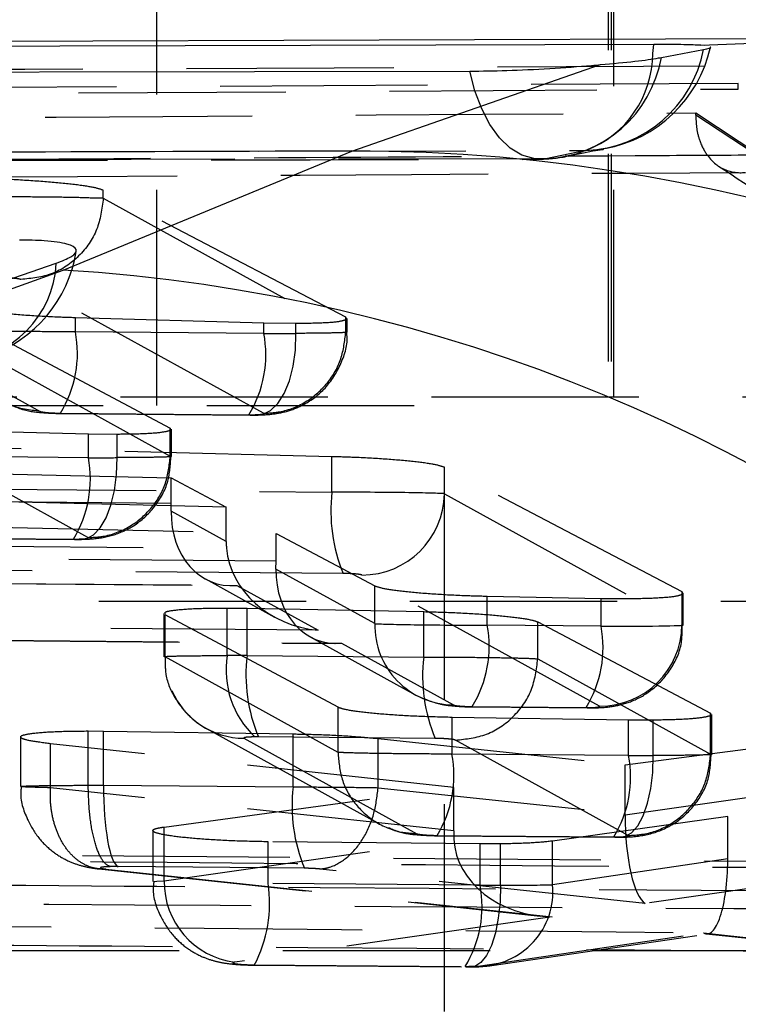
# Model space of a CAD drawing. Extents: x 15 to 185, y 7 to 146.
# Tile 17 of 39: x 94.14 to 96.34, y 29.71 to 32.72. Entities that reach past the tile are written whole.
import ezdxf

# ---------------------------------------------------------------- set-up
doc = ezdxf.new("R2010")
doc.units = 0
doc.header["$LTSCALE"] = 0.5
doc.linetypes.add('HIDDEN', pattern=[1.905, 1.27, -0.635])
doc.layers.get('0').update_dxf_attribs({"linetype": 'CONTINUOUS'})

msp = doc.modelspace()

# ---------------------------------------------------------------- linework, layer by layer
at = {"color": 7, "linetype": 'HIDDEN'}
for p, q in [((94.5606, 31.5432), (94.5606, 34.2182)), ((94.5606, 31.5682), (94.5606, 34.2182)), ((95.9427, 34.2182), (95.9427, 31.5682)), ((95.9525, 34.2182), (95.9525, 31.5682)), ((95.9606, 31.5682), (95.9606, 34.2182)), ((96.3416, 32.5291), (88.6061, 32.485)), ((96.3416, 32.5119), (96.3416, 32.5291)), ((88.6061, 32.4667), (96.3416, 32.5119)), ((96.2115, 32.4323), (96.2116, 32.4387)), ((96.2116, 32.4387), (99.7303, 30.119)), ((95.875, 32.3239), (95.7522, 32.2988)), ((94.3964, 32.1779), (94.3964, 32.2022)), ((95.1391, 31.8133), (94.3964, 32.2022)), ((94.3964, 32.1778), (94.3964, 32.1779)), ((94.3964, 32.1779), (95.1391, 31.7682)), ((94.8867, 31.5193), (94.1442, 31.9288)), ((94.3112, 31.7688), (94.3112, 31.8127)), ((94.3112, 31.8127), (94.8883, 31.7962)), ((95.1391, 31.7683), (95.1391, 31.8133)), ((95.1416, 31.8094), (95.1391, 31.8133)), ((95.143, 31.7675), (95.143, 31.8094)), ((94.8883, 31.7639), (94.8883, 31.7962)), ((94.8883, 31.7962), (94.9864, 31.7949)), ((94.9864, 31.764), (94.9864, 31.7949)), ((94.0723, 31.754), (94.6016, 31.4741)), ((94.8883, 31.7639), (94.3112, 31.7688)), ((95.1391, 31.7682), (95.1391, 31.7683)), ((94.0723, 31.6797), (94.6016, 31.3877)), ((94.0057, 31.634), (94.203, 31.5251)), ((99.847, 31.5682), (84.56, 31.5682)), ((93.7611, 31.5432), (95.4419, 31.5432)), ((95.4419, 12.5432), (95.4419, 31.5432)), ((94.2654, 31.5198), (94.8427, 31.5149)), ((94.2689, 31.5188), (94.8462, 31.5139)), ((94.3507, 31.4559), (93.8096, 31.4697)), ((94.6016, 31.4741), (94.6012, 31.4703)), ((94.6016, 31.3878), (94.6016, 31.4741)), ((94.6055, 31.387), (94.6055, 31.4703)), ((95.0969, 31.3865), (92.9705, 31.4397)), ((94.3507, 31.3834), (94.3507, 31.4559)), ((94.4385, 31.4548), (94.3507, 31.4559)), ((94.4385, 31.3835), (94.4385, 31.4548)), ((94.3492, 31.1387), (93.82, 31.4306)), ((94.3507, 31.3834), (93.8096, 31.388)), ((94.6016, 31.3877), (94.6016, 31.3878)), ((95.0969, 31.2779), (95.0969, 31.3865)), ((93.1232, 31.3576), (94.6045, 31.3215)), ((95.4412, 31.2731), (95.4412, 31.354)), ((96.1692, 30.9723), (95.4412, 31.354)), ((94.6045, 31.2436), (94.6045, 31.3215)), ((94.6045, 31.3215), (94.773, 31.2322)), ((92.9705, 31.296), (95.0969, 31.2779)), ((95.4412, 31.2731), (96.1692, 30.8716)), ((94.6045, 31.2436), (93.1232, 31.2562)), ((94.773, 31.2322), (93.8841, 31.2528)), ((94.773, 31.1264), (94.773, 31.2322)), ((94.773, 31.1264), (94.6043, 31.2195)), ((94.0368, 31.1712), (94.9255, 31.1514)), ((93.7637, 31.139), (94.3051, 31.1344)), ((93.7672, 31.138), (94.3085, 31.1334)), ((94.9255, 31.0665), (94.9255, 31.1514)), ((94.9255, 31.1514), (95.2281, 30.9911)), ((93.8841, 31.1139), (94.7738, 31.1064)), ((95.1314, 31.0289), (93.0051, 31.047)), ((94.9255, 31.0665), (94.0368, 31.0741)), ((95.2281, 30.8754), (94.9253, 31.0424)), ((95.9168, 30.6226), (95.1888, 31.0241)), ((93.0774, 31.0072), (94.8055, 30.9925)), ((93.0809, 31.0062), (94.7876, 30.9917)), ((94.7091, 31.0122), (94.9204, 30.8957)), ((94.8055, 30.9925), (95.0543, 30.8552)), ((95.2281, 30.8754), (95.2281, 30.9911)), ((95.5724, 30.8705), (95.5724, 30.9597)), ((95.5724, 30.9597), (95.9213, 30.9528)), ((96.1692, 30.8716), (96.1692, 30.9723)), ((96.1715, 30.9683), (96.1692, 30.9723)), ((96.1731, 30.8709), (96.1731, 30.9683)), ((100.7333, 30.9432), (92.7581, 30.9432)), ((95.9213, 30.8676), (95.9213, 30.9528)), ((94.5823, 30.9063), (94.5823, 30.7741)), ((94.5863, 30.7734), (94.5863, 30.9024)), ((95.1155, 30.6192), (94.5863, 30.9024)), ((94.7762, 30.7777), (94.7762, 30.9232)), ((94.7762, 30.9232), (94.8368, 30.9226)), ((94.8368, 30.9226), (95.3779, 30.9121)), ((94.8368, 30.7777), (94.8368, 30.9226)), ((95.3779, 30.7731), (95.3779, 30.9121)), ((95.9213, 30.8676), (95.5724, 30.8705)), ((95.7274, 30.7678), (95.7274, 30.8805)), ((95.7274, 30.8805), (96.2567, 30.6015)), ((95.0543, 30.8552), (93.9187, 30.8649)), ((93.991, 30.8251), (95.1265, 30.8154)), ((93.9944, 30.8241), (95.1086, 30.8146)), ((95.0301, 30.8352), (95.3541, 30.6565)), ((95.1265, 30.8154), (95.4692, 30.6264)), ((94.8368, 30.7777), (95.3779, 30.7731)), ((95.1155, 30.4814), (94.5863, 30.7734)), ((95.7274, 30.7677), (95.7274, 30.7678)), ((95.7274, 30.7678), (96.2567, 30.4759)), ((95.1155, 30.4815), (95.1155, 30.6192)), ((95.5266, 30.6215), (95.8755, 30.6186)), ((95.5301, 30.6206), (95.879, 30.6176)), ((96.2567, 30.6015), (96.2563, 30.5975)), ((96.2567, 30.4759), (96.2567, 30.6015)), ((96.2606, 30.4751), (96.2606, 30.5975)), ((95.4646, 30.4761), (95.4646, 30.5884)), ((96.0057, 30.5802), (95.4646, 30.5884)), ((96.0057, 30.4715), (96.0057, 30.5802)), ((96.081, 30.5799), (96.0057, 30.5802)), ((96.081, 30.4716), (96.081, 30.5799)), ((94.3503, 30.3805), (94.3503, 30.5468)), ((94.3503, 30.5468), (94.3973, 30.5464)), ((94.3973, 30.5464), (94.9779, 30.5378)), ((94.3973, 30.3805), (94.3973, 30.5464)), ((94.7123, 30.5545), (95.2415, 30.2625)), ((94.9779, 30.3755), (94.9779, 30.5378)), ((94.1433, 30.5284), (94.1433, 30.3769)), ((94.2346, 30.3731), (94.2346, 30.5077)), ((95.4699, 30.3735), (94.2346, 30.5077)), ((94.8274, 30.5243), (95.3566, 30.2324)), ((95.4126, 30.5241), (94.8714, 30.5287)), ((95.2383, 30.3732), (95.2383, 30.5238)), ((95.2383, 30.5238), (95.9952, 30.4431)), ((96.0043, 30.2269), (95.4751, 30.5187)), ((95.9952, 30.4431), (96.4821, 30.5062)), ((95.1155, 30.4815), (95.1155, 30.4814)), ((96.0057, 30.4715), (95.4646, 30.4761)), ((96.2567, 30.4759), (96.2567, 30.4759)), ((95.9952, 30.2934), (95.9952, 30.4431)), ((94.2346, 30.3731), (94.2345, 30.3731)), ((95.4699, 30.2413), (94.2346, 30.3731)), ((94.3503, 30.3804), (94.3503, 30.3805)), ((94.3503, 30.3804), (94.3973, 30.3804)), ((94.3973, 30.3805), (94.9779, 30.3755)), ((94.3973, 30.3804), (94.3973, 30.3805)), ((94.5828, 30.2528), (95.4699, 30.3735)), ((95.2383, 30.3732), (95.2383, 30.3732)), ((95.2383, 30.3732), (95.9952, 30.2934)), ((95.4699, 30.2413), (95.4699, 30.3735)), ((95.9952, 30.29), (96.4821, 30.3594)), ((96.3095, 30.2845), (95.7728, 30.2097)), ((96.3095, 30.1549), (96.3095, 30.2845)), ((97.1591, 30.1963), (96.3095, 30.2845)), ((94.5485, 30.2416), (94.5485, 30.086)), ((94.5828, 30.0881), (94.5828, 30.2528)), ((94.5828, 30.0881), (95.4705, 30.215)), ((94.9014, 30.08), (94.9014, 30.2077)), ((95.5507, 30.2013), (94.9014, 30.2077)), ((95.4187, 30.2271), (95.96, 30.2225)), ((95.4222, 30.2261), (95.9634, 30.2215)), ((95.7728, 30.0761), (95.7728, 30.2097)), ((99.7303, 30.119), (93.4058, 30.1724)), ((95.5507, 30.0744), (95.5507, 30.2013)), ((95.6132, 30.2013), (95.5507, 30.2013)), ((95.6132, 30.0744), (95.6132, 30.2013)), ((96.3095, 30.1549), (95.7728, 30.0761)), ((97.1591, 30.0609), (96.3095, 30.1516)), ((94.3833, 30.1245), (95.7348, 29.9802)), ((94.4042, 30.1241), (95.7715, 29.9781)), ((94.4418, 30.1314), (94.4185, 30.1314)), ((95.0125, 30.1265), (94.4418, 30.1314)), ((96.0567, 30.0189), (95.0597, 30.1242)), ((96.6982, 30.1104), (96.0567, 30.0189)), ((95.5507, 30.0744), (94.9014, 30.08)), ((95.7715, 29.9781), (94.799, 29.8391)), ((95.5443, 29.827), (96.2353, 29.9286)), ((95.5862, 29.8287), (96.2482, 29.926)), ((96.2353, 29.9286), (97.3277, 29.8119)), ((96.2435, 29.9259), (97.3069, 29.8123)), ((102.2493, 29.8741), (92.3434, 29.8741)), ((94.8555, 29.8309), (94.859, 29.83)), ((94.8555, 29.8309), (95.5048, 29.8254)), ((94.859, 29.83), (95.5083, 29.8244))]:
    msp.add_line(p, q, dxfattribs=at)
at = {"color": 7, "linetype": 'CONTINUOUS'}
for p, q in [((96.5062, 32.6659), (87.2891, 32.6343)), ((96.2366, 32.645), (96.2268, 32.6458)), ((96.1059, 32.6088), (96.2348, 32.6334)), ((95.1573, 32.3222), (95.9198, 32.5866)), ((94.2738, 31.9578), (95.1573, 32.3222)), ((88.8693, 30.0003), (94.2738, 31.9578)), ((94.0533, 31.9104), (94.2523, 31.9789))]:
    msp.add_line(p, q, dxfattribs=at)
at = {"color": 8, "linetype": 'CONTINUOUS'}
for p, q in [((96.0797, 32.6206), (96.0833, 32.6483)), ((96.2268, 32.6458), (96.4999, 32.6577))]:
    msp.add_line(p, q, dxfattribs=at)
at = {"color": 7, "linetype": 'CONTINUOUS', "flags": 128}
for points in [[(96.0833, 32.6483), (95.4154, 32.6465), (92.7253, 32.6394), (87.4615, 32.6247)], [(86.8913, 32.5523), (87.5534, 32.5535), (90.2436, 32.5582), (95.5194, 32.5667)]]:
    msp.add_lwpolyline(points, dxfattribs=at)
at = {"color": 7, "linetype": 'HIDDEN', "flags": 128}
for points in [[(95.7522, 32.2988), (95.715, 32.2989), (95.6784, 32.3098), (95.6432, 32.3312), (95.6104, 32.3625), (95.5809, 32.4029), (95.5555, 32.4513), (95.5348, 32.5064), (95.5194, 32.5667)], [(87.2517, 32.3032), (87.9244, 32.3049), (90.615, 32.3116), (95.875, 32.3239)], [(95.7522, 32.2988), (95.0795, 32.2975), (92.3889, 32.2921), (87.1229, 32.281)], [(94.8596, 31.515), (94.8846, 31.5159), (94.9088, 31.5274), (94.9312, 31.549), (94.9507, 31.5799), (94.9666, 31.6185), (94.9781, 31.6634), (94.9848, 31.7126), (94.9864, 31.764)], [(94.3202, 31.1344), (94.3435, 31.1353), (94.3661, 31.1468), (94.3869, 31.1684), (94.4051, 31.1992), (94.4199, 31.2379), (94.4307, 31.2828), (94.437, 31.332), (94.4385, 31.3835)], [(95.9731, 30.2225), (95.9943, 30.2234), (96.0147, 30.2348), (96.0337, 30.2564), (96.0503, 30.2872), (96.0638, 30.3259), (96.0737, 30.3709), (96.0795, 30.4201), (96.081, 30.4716)], [(94.5508, 30.086), (94.5608, 30.0873), (94.5827, 30.0881), (94.5828, 30.0881), (94.5828, 30.0881)], [(95.6132, 30.0744), (95.6117, 30.023), (95.6064, 29.9737), (95.5975, 29.9288), (95.5853, 29.8901), (95.5703, 29.8593), (95.5532, 29.8377), (95.5348, 29.8262), (95.5158, 29.8254)]]:
    msp.add_lwpolyline(points, dxfattribs=at)
at = {"color": 7, "linetype": 'HIDDEN'}
for centre, radius, start, end in [((95.8617, 32.7032), 0.3796, 272.0136, 349.4012), ((95.7596, 32.6224), 0.3201, 291.1295, 359.6763), ((95.8603, 32.7291), 0.406, 280.2905, 347.2843), ((95.7374, 32.6724), 0.3739, 272.2617, 350.2114), ((95.7335, 32.7035), 0.406, 270.109, 282.4892), ((93.9124, 32.079), 0.406, 288.991, 350.9344), ((93.9388, 31.9934), 0.3139, 272.8302, 357.3456), ((93.9661, 31.7036), 0.3512, 328.4454, 10.6997), ((94.5411, 31.6987), 0.3532, 328.6341, 10.6363), ((94.0042, 31.3182), 0.3526, 328.5767, 10.656), ((95.5939, 31.22), 0.5004, 173.3538, 202.4512), ((95.1892, 31.2761), 0.252, 269.9216, 359.313), ((95.4718, 30.8702), 0.2438, 178.7785, 269.3827), ((95.2273, 30.8053), 0.3512, 328.4451, 10.7003), ((95.5762, 30.8024), 0.3512, 328.4457, 10.6994), ((95.9171, 30.8746), 0.252, 269.9212, 359.3136), ((95.0523, 30.7324), 0.2797, 170.6774, 226.7388), ((95.3327, 30.7198), 0.4993, 173.3431, 202.5085), ((95.8746, 30.7154), 0.5, 173.3779, 202.501), ((94.8295, 30.7669), 0.2426, 203.2733, 269.5238), ((95.1194, 30.4109), 0.3512, 328.4446, 10.7), ((95.6597, 30.4063), 0.3521, 328.5259, 10.6723), ((95.4744, 30.3177), 0.4999, 173.3495, 202.477), ((94.8305, 30.0848), 0.2477, 179.2358, 262.6981), ((94.5034, 30.0188), 0.4026, 332.0328, 8.7401), ((95.206, 30.0092), 0.3508, 328.4032, 10.714), ((95.5463, 30.0546), 0.2275, 269.4953, 5.4217)]:
    msp.add_arc(centre, radius, start, end, dxfattribs=at)
at = {"color": 7, "linetype": 'CONTINUOUS'}
for centre, radius, start, end in [((95.1608, 27.1351), 5.1872, 12.2565, 90.0387), ((93.9606, 26.8364), 5.1309, 11.4027, 86.501)]:
    msp.add_arc(centre, radius, start, end, dxfattribs=at)
at = {"color": 7, "linetype": 'HIDDEN'}
for centre, major_axis, ratio, start_param, end_param in [((94.8403, 31.7683), (0.3004, -0.0011), 0.01443, 4.87297, 5.220642), ((94.8347, 31.5193), (0.0504, -0.0011), 0.085986, 4.874779, 5.231165), ((94.3025, 31.3879), (0.3008, -0.0011), 0.014535, 4.873289, 5.181483), ((95.1451, 31.2735), (0.3, -0.0011), 0.014338, 0.161265, 1.732242), ((94.5644, 31.2436), (0, 0.25), 0.160491, 4.615705, 4.712391), ((94.8111, 31.2415), (0.0641, 0.2444), 0.804625, 1.86692, 3.429328), ((94.2969, 31.1389), (0.0508, -0.0012), 0.085986, 4.875123, 5.190968), ((95.0198, 31.1264), (0.0001, 0.251), 0.983159, 1.571321, 1.65123), ((95.0599, 31.1043), (0.2798, -0.0733), 0.854793, 3.430696, 4.913195), ((94.8854, 31.0665), (0, 0.25), 0.160491, 4.615705, 4.712391), ((95.1321, 31.0644), (0.0641, 0.2444), 0.804625, 1.86692, 3.429328), ((95.1395, 31.0245), (0.05, -0.0011), 0.085986, 0.163163, 1.734139), ((95.5242, 30.875), (0.3, -0.0011), 0.014338, 3.30284, 4.874016), ((95.8731, 30.872), (0.3, -0.0011), 0.014338, 4.874016, 6.444451), ((94.8859, 30.7728), (0.3052, -0.0012), 0.015554, 1.732655, 1.93854), ((95.5186, 30.626), (0.05, -0.0011), 0.085986, 3.304737, 4.875913), ((95.8674, 30.623), (0.05, -0.0011), 0.085986, 4.875913, 6.446348), ((94.8803, 30.5238), (0.0552, -0.0013), 0.085986, 1.734559, 1.939033), ((95.9574, 30.476), (0.3013, -0.0012), 0.014644, 4.873573, 5.135309), ((94.4474, 30.3804), (0.0012, 0.25), 0.200181, 1.571835, 3.053946), ((95.8748, 30.2878), (0.0035, 0.2508), 0.480296, 4.728003, 4.741438), ((96.0623, 30.268), (-0.0046, 0.2517), 0.265955, 1.478331, 2.989588), ((95.5904, 30.2471), (0.0036, 0.2508), 0.48038, 1.600898, 1.705906), ((95.7771, 30.2271), (0.3068, 0.0055), 0.811485, 3.168305, 4.67964), ((95.9517, 30.227), (0.0513, -0.0012), 0.085986, 4.875431, 5.144359), ((96.2409, 30.1776), (-0.005, 0.2518), 0.271877, 2.987242, 4.603584), ((96.1222, 30.1601), (-0.0088, 0.2505), 0.746687, 4.65184, 4.665124), ((95.5018, 30.0791), (0.3031, -0.0012), 0.01508, 4.874259, 5.088238), ((95.501, 30.0793), (0.3049, -0.0012), 0.015501, 5.089236, 5.812892), ((95.4962, 29.8301), (0.0531, -0.0012), 0.085986, 4.876169, 5.090305), ((95.4953, 29.8303), (0.0549, -0.0012), 0.085986, 5.094851, 5.812255)]:
    msp.add_ellipse(centre, major_axis=major_axis, ratio=ratio, start_param=start_param, end_param=end_param, dxfattribs=at)
at = {"color": 7, "linetype": 'CONTINUOUS'}
for points, knots in [([(96.2268, 32.6458), (96.2114, 32.6465), (96.1771, 32.6481), (96.1166, 32.6482), (96.0833, 32.6483)], [0, 0, 0, 0, 0.450485, 1, 1, 1, 1]), ([(96.2348, 32.6334), (96.2484, 32.6358), (96.2625, 32.6383), (96.2559, 32.6399), (96.2557, 32.64)], [0, 0, 0, 0, 0.967572, 1, 1, 1, 1]), ([(95.5194, 32.5667), (95.5562, 32.5672), (95.632, 32.5681), (95.7645, 32.5746), (95.8621, 32.5815), (95.9107, 32.5858), (95.9198, 32.5866)], [0, 0, 0, 0, 0.297634, 0.612617, 0.927289, 1, 1, 1, 1]), ([(95.9198, 32.5866), (95.9567, 32.5901), (96.0304, 32.597), (96.0838, 32.6044), (96.1029, 32.6082), (96.1059, 32.6088)], [0, 0, 0, 0, 0.457272, 0.914448, 1, 1, 1, 1]), ([(95.1573, 32.3222), (93.4892, 32.3166), (90.3736, 32.306), (87.2565, 32.2949), (85.8082, 32.2898)], [0, 0, 0, 0, 0.5353792, 1, 1, 1, 1]), ([(94.2523, 31.9789), (94.2694, 31.9856), (94.3069, 32.0004), (94.3203, 32.0213), (94.2916, 32.0383), (94.2275, 32.0482), (94.1661, 32.0493), (94.1394, 32.0498)], [0, 0, 0, 0, 0.180179, 0.397491, 0.614814, 0.832134, 1, 1, 1, 1])]:
    msp.add_open_spline(points, degree=3, knots=knots, dxfattribs=at)
at = {"color": 7, "linetype": 'HIDDEN'}
for points, knots in [([(87.9842, 32.5423), (89.7256, 32.5511), (92.7296, 32.5662), (95.7353, 32.5802), (96.9985, 32.586)], [0, 0, 0, 0, 0.579719, 1, 1, 1, 1]), ([(89.4556, 32.3951), (89.5177, 32.3955), (90.0281, 32.399), (92.2801, 32.4139), (94.4701, 32.4277), (96.2116, 32.4387)], [0, 0, 0, 0, 0.027574, 0.226656, 1, 1, 1, 1]), ([(96.2115, 32.4323), (96.2119, 32.4194), (96.2128, 32.3902), (96.2248, 32.3453), (96.2528, 32.2947), (96.3006, 32.2597), (96.3413, 32.2543), (96.3628, 32.2568), (96.3632, 32.2569)], [0, 0, 0, 0, 0.084474, 0.19149, 0.36072, 0.667057, 0.993489, 1, 1, 1, 1]), ([(99.7303, 30.1175), (99.1451, 30.5015), (97.9732, 31.2703), (96.7998, 32.0443), (96.2116, 32.4322), (96.2115, 32.4323)], [0, 0, 0, 0, 0.499409, 0.999939, 1, 1, 1, 1]), ([(95.82, 32.3062), (95.8483, 32.3129), (95.8888, 32.3225), (95.9199, 32.3264), (95.9293, 32.3275)], [0, 0, 0, 0, 0.700598, 1, 1, 1, 1]), ([(87.1068, 32.2798), (88.1054, 32.282), (90.9812, 32.2884), (93.857, 32.2935), (95.7342, 32.2968)], [0, 0, 0, 0, 0.3472186, 1, 1, 1, 1]), ([(96.446, 32.3097), (96.334, 32.309), (95.7735, 32.3059), (93.4196, 32.2926), (90.9535, 32.2782), (88.9357, 32.266), (88.7115, 32.2646)], [0, 0, 0, 0, 0.043478, 0.217388, 0.913028, 1, 1, 1, 1]), ([(89.2254, 32.2122), (89.3375, 32.2129), (89.898, 32.2166), (92.2772, 32.2319), (94.5444, 32.2458), (96.3632, 32.2569)], [0, 0, 0, 0, 0.047112, 0.235562, 1, 1, 1, 1]), ([(96.281, 32.2763), (96.3831, 32.2089), (97.5684, 31.4264), (98.7502, 30.6525), (99.8303, 29.9452)], [0, 0, 0, 0, 0.0860845, 1, 1, 1, 1]), ([(94.3964, 32.2022), (94.3874, 32.2052), (94.3694, 32.2113), (94.302, 32.2207), (94.2137, 32.2289), (94.1237, 32.2346), (94.0682, 32.2367), (94.0469, 32.2375)], [0, 0, 0, 0, 0.21676, 0.433523, 0.650275, 0.865969, 1, 1, 1, 1]), ([(94.0469, 32.1831), (94.0469, 32.1831), (94.0807, 32.1831), (94.1493, 32.1828), (94.2459, 32.1818), (94.3261, 32.1809), (94.3762, 32.1781), (94.3925, 32.1798), (94.3964, 32.1778), (94.3964, 32.1778)], [0, 0, 0, 0, 0.000126, 0.214372, 0.424439, 0.634695, 0.848152, 0.999976, 1, 1, 1, 1]), ([(94.3964, 32.1778), (94.3922, 32.145), (94.3838, 32.0794), (94.325, 31.9968), (94.2419, 31.9393), (94.1767, 31.9323), (94.1442, 31.9288)], [0, 0, 0, 0, 0.2499998, 0.4999998, 0.749999, 1, 1, 1, 1]), ([(94.1442, 31.9288), (94.1431, 31.9292), (94.1407, 31.9301), (94.1313, 31.9316), (94.1169, 31.9329), (94.0996, 31.9338), (94.0876, 31.934), (94.0815, 31.9341)], [0, 0, 0, 0, 0.151933, 0.36949, 0.581765, 0.790063, 1, 1, 1, 1]), ([(93.9619, 31.8472), (93.9709, 31.8442), (93.9889, 31.8381), (94.0563, 31.8288), (94.1446, 31.8207), (94.2345, 31.8153), (94.29, 31.8134), (94.3112, 31.8127)], [0, 0, 0, 0, 0.216954, 0.433904, 0.650779, 0.866573, 1, 1, 1, 1]), ([(94.9864, 31.7949), (95.0145, 31.7953), (95.0705, 31.796), (95.1265, 31.8007), (95.1372, 31.8056), (95.1425, 31.808)], [0, 0, 0, 0, 0.332961, 0.665869, 1, 1, 1, 1]), ([(94.3112, 31.7688), (94.3112, 31.7688), (94.2774, 31.7688), (94.2085, 31.7691), (94.1117, 31.77), (94.0315, 31.7714), (93.9818, 31.7728), (93.966, 31.7738), (93.9619, 31.7742), (93.9619, 31.7742)], [0, 0, 0, 0, 0.0001242, 0.2147441, 0.4256676, 0.6364813, 0.8501679, 0.999873, 1, 1, 1, 1]), ([(94.203, 31.5251), (94.171, 31.5291), (94.1068, 31.5371), (94.0269, 31.5947), (93.9716, 31.6768), (93.9651, 31.7417), (93.9619, 31.7741)], [0, 0, 0, 0, 0.250001, 0.5, 0.750001, 1, 1, 1, 1]), ([(94.861, 31.5138), (94.876, 31.5142), (94.9083, 31.5151), (94.9597, 31.5238), (95.0201, 31.5483), (95.0814, 31.595), (95.127, 31.6697), (95.1474, 31.7328), (95.1422, 31.765), (95.1418, 31.7676)], [0, 0, 0, 0, 0.116258, 0.250244, 0.375816, 0.566082, 0.773436, 0.981773, 1, 1, 1, 1]), ([(94.8867, 31.5193), (94.9033, 31.5201), (94.9498, 31.5225), (95.021, 31.5517), (95.0861, 31.6096), (95.1297, 31.6843), (95.136, 31.7403), (95.1391, 31.7682)], [0, 0, 0, 0, 0.127858, 0.359221, 0.572815, 0.786408, 1, 1, 1, 1]), ([(95.1391, 31.7683), (95.1391, 31.7683), (95.1426, 31.7679), (95.1455, 31.767), (95.1247, 31.7657), (95.0703, 31.7646), (95.016, 31.764), (94.9865, 31.764), (94.9864, 31.764)], [0, 0, 0, 0, 0.000162, 0.183742, 0.453801, 0.725131, 0.999838, 1, 1, 1, 1]), ([(94.1159, 31.5442), (94.1275, 31.5392), (94.1607, 31.525), (94.2066, 31.5213), (94.2485, 31.519), (94.2653, 31.5189), (94.2687, 31.5188)], [0, 0, 0, 0, 0.2417122, 0.6930017, 0.9378015, 1, 1, 1, 1]), ([(94.203, 31.5251), (94.204, 31.5247), (94.2065, 31.5238), (94.2158, 31.5224), (94.2303, 31.521), (94.2475, 31.5201), (94.2595, 31.5199), (94.2654, 31.5198)], [0, 0, 0, 0, 0.151642, 0.370445, 0.584369, 0.794903, 1, 1, 1, 1]), ([(94.846, 31.5139), (94.8482, 31.5139), (94.857, 31.5138), (94.8655, 31.514), (94.8719, 31.5141)], [0, 0, 0, 0, 0.245529, 1, 1, 1, 1]), ([(94.8596, 31.515), (94.8645, 31.5152), (94.8745, 31.5156), (94.884, 31.5167), (94.888, 31.518), (94.8871, 31.5189), (94.8867, 31.5193)], [0, 0, 0, 0, 0.270065, 0.539969, 0.813371, 1, 1, 1, 1]), ([(94.6007, 31.466), (94.5912, 31.4637), (94.5723, 31.4591), (94.5107, 31.4555), (94.4599, 31.455), (94.4385, 31.4548)], [0, 0, 0, 0, 0.367693, 0.73346, 1, 1, 1, 1]), ([(94.3201, 31.1333), (94.334, 31.1336), (94.3697, 31.1343), (94.4278, 31.1438), (94.4971, 31.1757), (94.5567, 31.2307), (94.5989, 31.3061), (94.602, 31.3613), (94.6035, 31.387)], [0, 0, 0, 0, 0.105402, 0.270756, 0.423074, 0.622416, 0.824098, 1, 1, 1, 1]), ([(94.3492, 31.1387), (94.366, 31.1396), (94.4126, 31.1421), (94.4837, 31.1714), (94.5486, 31.2291), (94.5923, 31.3037), (94.5985, 31.3597), (94.6016, 31.3877)], [0, 0, 0, 0, 0.1295438, 0.3592332, 0.5728231, 0.7864121, 1, 1, 1, 1]), ([(94.6016, 31.3878), (94.6016, 31.3878), (94.6057, 31.3874), (94.6077, 31.3864), (94.5825, 31.385), (94.5245, 31.384), (94.4692, 31.3835), (94.4385, 31.3835), (94.4385, 31.3835)], [0, 0, 0, 0, 0.000157, 0.208546, 0.470288, 0.733481, 0.999843, 1, 1, 1, 1]), ([(95.4412, 31.354), (95.4325, 31.3569), (95.415, 31.3628), (95.3491, 31.3716), (95.2626, 31.3792), (95.1737, 31.3842), (95.1185, 31.3858), (95.0969, 31.3865)], [0, 0, 0, 0, 0.215712, 0.431423, 0.647056, 0.862125, 1, 1, 1, 1]), ([(94.3202, 31.1344), (94.3254, 31.1346), (94.3356, 31.1349), (94.3457, 31.136), (94.3505, 31.1374), (94.3496, 31.1383), (94.3492, 31.1387)], [0, 0, 0, 0, 0.261716, 0.523344, 0.788004, 1, 1, 1, 1]), ([(94.3084, 31.1334), (94.3103, 31.1334), (94.3181, 31.1333), (94.3257, 31.1334), (94.3315, 31.1335)], [0, 0, 0, 0, 0.246379, 1, 1, 1, 1]), ([(95.2281, 30.9911), (95.2368, 30.9881), (95.2542, 30.9823), (95.3201, 30.9736), (95.4066, 30.9663), (95.4955, 30.9616), (95.5508, 30.9602), (95.5724, 30.9597)], [0, 0, 0, 0, 0.215702, 0.431406, 0.646969, 0.861912, 1, 1, 1, 1]), ([(95.9213, 30.9528), (95.954, 30.9525), (96.0194, 30.9517), (96.099, 30.9543), (96.1561, 30.9593), (96.167, 30.9643), (96.1724, 30.9668)], [0, 0, 0, 0, 0.2497491, 0.4994983, 0.7493977, 1, 1, 1, 1]), ([(94.5867, 30.9063), (94.5859, 30.9078), (94.5837, 30.9122), (94.6179, 30.9178), (94.6824, 30.9225), (94.7448, 30.923), (94.7762, 30.9232)], [0, 0, 0, 0, 0.147912, 0.430934, 0.712515, 1, 1, 1, 1]), ([(95.3779, 30.9121), (95.412, 30.9112), (95.4803, 30.9093), (95.5784, 30.9031), (95.6588, 30.8953), (95.7091, 30.8874), (95.7222, 30.8825), (95.7274, 30.8805)], [0, 0, 0, 0, 0.2131974, 0.426354, 0.6405704, 0.8563582, 1, 1, 1, 1]), ([(95.879, 30.6176), (95.8883, 30.6176), (95.9172, 30.6177), (95.9607, 30.6209), (96.0211, 30.6376), (96.0829, 30.6733), (96.1374, 30.7336), (96.1706, 30.8053), (96.1695, 30.8528), (96.1691, 30.8708)], [0, 0, 0, 0, 0.0645631, 0.1997401, 0.3337145, 0.484017, 0.6799764, 0.8787377, 1, 1, 1, 1]), ([(94.5863, 30.7734), (94.5863, 30.7734), (94.581, 30.7739), (94.5812, 30.775), (94.6173, 30.7764), (94.6844, 30.7773), (94.7449, 30.7777), (94.7762, 30.7777), (94.7762, 30.7777)], [0, 0, 0, 0, 0.0001464, 0.2482805, 0.5009901, 0.7540604, 0.999854, 1, 1, 1, 1]), ([(94.5863, 30.7741), (94.5859, 30.7558), (94.5849, 30.7106), (94.6132, 30.6475), (94.6549, 30.5941), (94.6898, 30.5675), (94.7087, 30.5564), (94.7116, 30.5549), (94.712, 30.5546), (94.712, 30.5546)], [0, 0, 0, 0, 0.204262, 0.505089, 0.752349, 0.963652, 0.994525, 0.999566, 1, 1, 1, 1]), ([(95.3779, 30.7731), (95.3779, 30.7731), (95.4116, 30.7726), (95.4804, 30.773), (95.5769, 30.7718), (95.6575, 30.7705), (95.7061, 30.7693), (95.725, 30.7677), (95.7274, 30.7677), (95.7274, 30.7677)], [0, 0, 0, 0, 0.000126, 0.21427, 0.424734, 0.634987, 0.847974, 0.999961, 1, 1, 1, 1]), ([(95.4751, 30.5187), (95.5077, 30.5222), (95.5729, 30.5293), (95.656, 30.5867), (95.7148, 30.6693), (95.7232, 30.7349), (95.7274, 30.7677)], [0, 0, 0, 0, 0.2499986, 0.500001, 0.749999, 1, 1, 1, 1]), ([(95.3541, 30.6565), (95.3786, 30.6458), (95.4124, 30.631), (95.4622, 30.6237), (95.496, 30.6211), (95.5223, 30.6207), (95.5301, 30.6206)], [0, 0, 0, 0, 0.421382, 0.58188, 0.875976, 1, 1, 1, 1]), ([(95.4646, 30.5884), (95.4304, 30.5892), (95.362, 30.5908), (95.264, 30.5967), (95.1837, 30.6043), (95.1336, 30.6123), (95.1207, 30.6172), (95.1155, 30.6192)], [0, 0, 0, 0, 0.213416, 0.426795, 0.641148, 0.857031, 1, 1, 1, 1]), ([(96.2558, 30.5932), (96.2463, 30.5907), (96.2273, 30.5859), (96.1627, 30.5813), (96.1069, 30.5804), (96.081, 30.5799)], [0, 0, 0, 0, 0.350545, 0.699467, 1, 1, 1, 1]), ([(94.2346, 30.5077), (94.2124, 30.5106), (94.168, 30.5163), (94.1398, 30.5256), (94.145, 30.5343), (94.1854, 30.5412), (94.255, 30.5459), (94.3184, 30.5465), (94.3503, 30.5468)], [0, 0, 0, 0, 0.166807, 0.333605, 0.500613, 0.667097, 0.832451, 1, 1, 1, 1]), ([(94.9779, 30.5378), (95.0025, 30.5373), (95.0613, 30.5361), (95.1556, 30.5314), (95.2105, 30.5263), (95.2383, 30.5238)], [0, 0, 0, 0, 0.262353, 0.626875, 1, 1, 1, 1]), ([(94.8606, 30.5287), (94.8553, 30.5285), (94.8445, 30.5283), (94.833, 30.5273), (94.8263, 30.526), (94.8271, 30.5249), (94.8274, 30.5243)], [0, 0, 0, 0, 0.24044, 0.490796, 0.745642, 1, 1, 1, 1]), ([(95.4751, 30.5187), (95.4741, 30.5191), (95.4716, 30.5201), (95.4623, 30.5215), (95.4479, 30.5228), (95.4306, 30.5238), (95.4186, 30.524), (95.4126, 30.5241)], [0, 0, 0, 0, 0.152673, 0.37017, 0.582454, 0.79116, 1, 1, 1, 1]), ([(95.4646, 30.4761), (95.4645, 30.4761), (95.4311, 30.4761), (95.3618, 30.4765), (95.2652, 30.4774), (95.1852, 30.4787), (95.1354, 30.4801), (95.1196, 30.4811), (95.1155, 30.4815), (95.1155, 30.4815)], [0, 0, 0, 0, 0.000127, 0.214446, 0.425497, 0.636284, 0.849548, 0.999873, 1, 1, 1, 1]), ([(95.1155, 30.4814), (95.1178, 30.4534), (95.1225, 30.3974), (95.164, 30.3228), (95.227, 30.2653), (95.2958, 30.2365), (95.3409, 30.2335), (95.3566, 30.2324)], [0, 0, 0, 0, 0.215874, 0.431748, 0.647622, 0.876801, 1, 1, 1, 1]), ([(95.976, 30.2215), (95.9851, 30.2217), (96.0189, 30.2223), (96.0776, 30.2294), (96.1531, 30.2638), (96.2133, 30.3215), (96.254, 30.3946), (96.257, 30.4494), (96.2583, 30.475)], [0, 0, 0, 0, 0.067772, 0.251151, 0.439948, 0.623286, 0.824563, 1, 1, 1, 1]), ([(96.0043, 30.2269), (96.0217, 30.2278), (96.0683, 30.2304), (96.1392, 30.2599), (96.2037, 30.3173), (96.2473, 30.3919), (96.2536, 30.4479), (96.2567, 30.4759)], [0, 0, 0, 0, 0.134309, 0.359268, 0.572844, 0.786423, 1, 1, 1, 1]), ([(96.2567, 30.4759), (96.2567, 30.4759), (96.2625, 30.4754), (96.2617, 30.4743), (96.2314, 30.473), (96.1693, 30.472), (96.1124, 30.4716), (96.081, 30.4716), (96.081, 30.4716)], [0, 0, 0, 0, 0.000153, 0.236483, 0.489027, 0.742968, 0.999853, 1, 1, 1, 1]), ([(94.1454, 30.3767), (94.1448, 30.3721), (94.1397, 30.3381), (94.1595, 30.2802), (94.1966, 30.2176), (94.241, 30.1758), (94.2852, 30.1494), (94.3258, 30.1344), (94.3585, 30.1275), (94.3752, 30.1256), (94.3816, 30.1248)], [0, 0, 0, 0, 0.0356313, 0.2664372, 0.4479674, 0.6018276, 0.7333147, 0.8452475, 0.9405148, 1, 1, 1, 1]), ([(94.2345, 30.3731), (94.2288, 30.3732), (94.1993, 30.3738), (94.1577, 30.3751), (94.1371, 30.3768), (94.154, 30.3784), (94.2044, 30.3796), (94.2751, 30.3803), (94.3281, 30.3805), (94.3503, 30.3805), (94.3503, 30.3805)], [0, 0, 0, 0, 0.039677, 0.206465, 0.38512, 0.550303, 0.718613, 0.886694, 0.999903, 1, 1, 1, 1]), ([(94.4042, 30.1241), (94.3924, 30.1243), (94.3688, 30.1247), (94.3351, 30.1382), (94.3045, 30.1605), (94.2781, 30.1916), (94.257, 30.2301), (94.2423, 30.2744), (94.2339, 30.3227), (94.2343, 30.3563), (94.2345, 30.3731)], [0, 0, 0, 0, 0.1249963, 0.2499978, 0.3749974, 0.5000003, 0.6249995, 0.7500001, 0.8749989, 1, 1, 1, 1]), ([(94.4185, 30.1314), (94.4177, 30.1316), (94.414, 30.1327), (94.4017, 30.1394), (94.3834, 30.1645), (94.3651, 30.2214), (94.3528, 30.2962), (94.3511, 30.3523), (94.3503, 30.3804)], [0, 0, 0, 0, 0.01929, 0.091096, 0.318481, 0.545701, 0.772851, 1, 1, 1, 1]), ([(94.9779, 30.3755), (94.9779, 30.3755), (95.0033, 30.3755), (95.0634, 30.3753), (95.1559, 30.3745), (95.2136, 30.3737), (95.2383, 30.3732), (95.2383, 30.3732)], [0, 0, 0, 0, 0.00021, 0.272357, 0.636038, 0.999789, 1, 1, 1, 1]), ([(95.0597, 30.1242), (95.067, 30.125), (95.0771, 30.1262), (95.1064, 30.1346), (95.147, 30.1577), (95.194, 30.2145), (95.228, 30.2891), (95.2349, 30.3451), (95.2383, 30.3732)], [0, 0, 0, 0, 0.083177, 0.115154, 0.336369, 0.557578, 0.778788, 1, 1, 1, 1]), ([(94.9014, 30.2077), (94.8672, 30.2083), (94.799, 30.2096), (94.7015, 30.215), (94.6207, 30.2225), (94.5657, 30.2313), (94.5432, 30.2405), (94.5529, 30.2479), (94.5749, 30.2515), (94.5828, 30.2528)], [0, 0, 0, 0, 0.15119, 0.302361, 0.452859, 0.607597, 0.760058, 0.913939, 1, 1, 1, 1]), ([(95.2693, 30.2514), (95.279, 30.2471), (95.3105, 30.2331), (95.355, 30.2291), (95.3985, 30.2264), (95.4173, 30.2262), (95.422, 30.2262)], [0, 0, 0, 0, 0.2030504, 0.658034, 0.913462, 1, 1, 1, 1]), ([(95.3566, 30.2324), (95.3576, 30.2321), (95.3601, 30.2311), (95.3694, 30.2297), (95.3838, 30.2284), (95.401, 30.2274), (95.4129, 30.2272), (95.4187, 30.2271)], [0, 0, 0, 0, 0.152787, 0.371288, 0.584916, 0.795336, 1, 1, 1, 1]), ([(95.7728, 30.2097), (95.7543, 30.2077), (95.7174, 30.2038), (95.654, 30.2018), (95.6178, 30.2014), (95.6132, 30.2013)], [0, 0, 0, 0, 0.465493, 0.9310261, 1, 1, 1, 1]), ([(95.9633, 30.2215), (95.965, 30.2215), (95.9717, 30.2215), (95.9782, 30.2215), (95.9831, 30.2216)], [0, 0, 0, 0, 0.2471657, 1, 1, 1, 1]), ([(95.9731, 30.2225), (95.9784, 30.2227), (95.9889, 30.223), (95.9996, 30.224), (96.0055, 30.2253), (96.0047, 30.2264), (96.0043, 30.2269)], [0, 0, 0, 0, 0.252246, 0.504422, 0.759418, 1, 1, 1, 1]), ([(93.4049, 30.155), (93.4052, 30.155), (94.4601, 30.146), (96.5686, 30.127), (98.6769, 30.1112), (99.7307, 30.1032), (99.7308, 30.1032)], [0, 0, 0, 0, 0.0001558, 0.5002796, 0.9999223, 1, 1, 1, 1]), ([(94.4185, 30.1314), (94.4167, 30.1314), (94.4094, 30.1312), (94.3986, 30.1306), (94.3896, 30.1294), (94.3866, 30.1278), (94.3904, 30.1261), (94.3979, 30.1248), (94.4032, 30.1242), (94.4042, 30.1241)], [0, 0, 0, 0, 0.0586383, 0.2322875, 0.4091945, 0.5859746, 0.7793435, 0.9596759, 1, 1, 1, 1]), ([(95.0597, 30.1242), (95.0547, 30.1246), (95.0447, 30.1255), (95.0276, 30.1263), (95.0169, 30.1265), (95.0125, 30.1265)], [0, 0, 0, 0, 0.370522, 0.740583, 1, 1, 1, 1]), ([(93.0584, 30.083), (93.1919, 30.0819), (93.8593, 30.0767), (96.3049, 30.0581), (98.6169, 30.043), (100.395, 30.0315)], [0, 0, 0, 0, 0.054586, 0.272931, 1, 1, 1, 1]), ([(94.5514, 30.086), (94.5505, 30.0789), (94.5458, 30.0424), (94.5674, 29.9824), (94.6066, 29.9209), (94.6517, 29.8811), (94.6946, 29.8567), (94.7338, 29.8429), (94.7708, 29.8353), (94.8055, 29.8318), (94.8394, 29.8301), (94.8585, 29.83), (94.8641, 29.83)], [0, 0, 0, 0, 0.04581, 0.235971, 0.39022, 0.514648, 0.619182, 0.707159, 0.783397, 0.876093, 0.963712, 1, 1, 1, 1]), ([(100.5642, 29.9787), (99.1522, 29.9863), (96.3406, 30.0016), (93.5296, 30.02), (92.1303, 30.0292)], [0, 0, 0, 0, 0.502233, 1, 1, 1, 1]), ([(99.9516, 29.8995), (98.8339, 29.9079), (96.5943, 29.9248), (94.3546, 29.9447), (93.2327, 29.9547)], [0, 0, 0, 0, 0.499048, 1, 1, 1, 1]), ([(93.0207, 29.9), (93.1542, 29.8989), (93.8217, 29.8934), (96.2673, 29.8739), (98.5794, 29.8581), (100.3575, 29.846)], [0, 0, 0, 0, 0.054586, 0.272933, 1, 1, 1, 1]), ([(94.799, 29.8391), (94.7976, 29.8388), (94.7936, 29.8381), (94.7919, 29.8368), (94.7961, 29.8351), (94.806, 29.8335), (94.8205, 29.8322), (94.8375, 29.8313), (94.8495, 29.831), (94.8555, 29.8309)], [0, 0, 0, 0, 0.086591, 0.243212, 0.393107, 0.558561, 0.702002, 0.850974, 1, 1, 1, 1]), ([(95.5083, 29.8244), (95.5096, 29.8244), (95.515, 29.8244), (95.5204, 29.8244), (95.5244, 29.8245)], [0, 0, 0, 0, 0.248066, 1, 1, 1, 1]), ([(95.5237, 29.8245), (95.5284, 29.8245), (95.5502, 29.8248), (95.5707, 29.827), (95.5868, 29.8288)], [0, 0, 0, 0, 0.213358, 1, 1, 1, 1])]:
    msp.add_open_spline(points, degree=3, knots=knots, dxfattribs=at)

doc.saveas('drawing.dxf')
